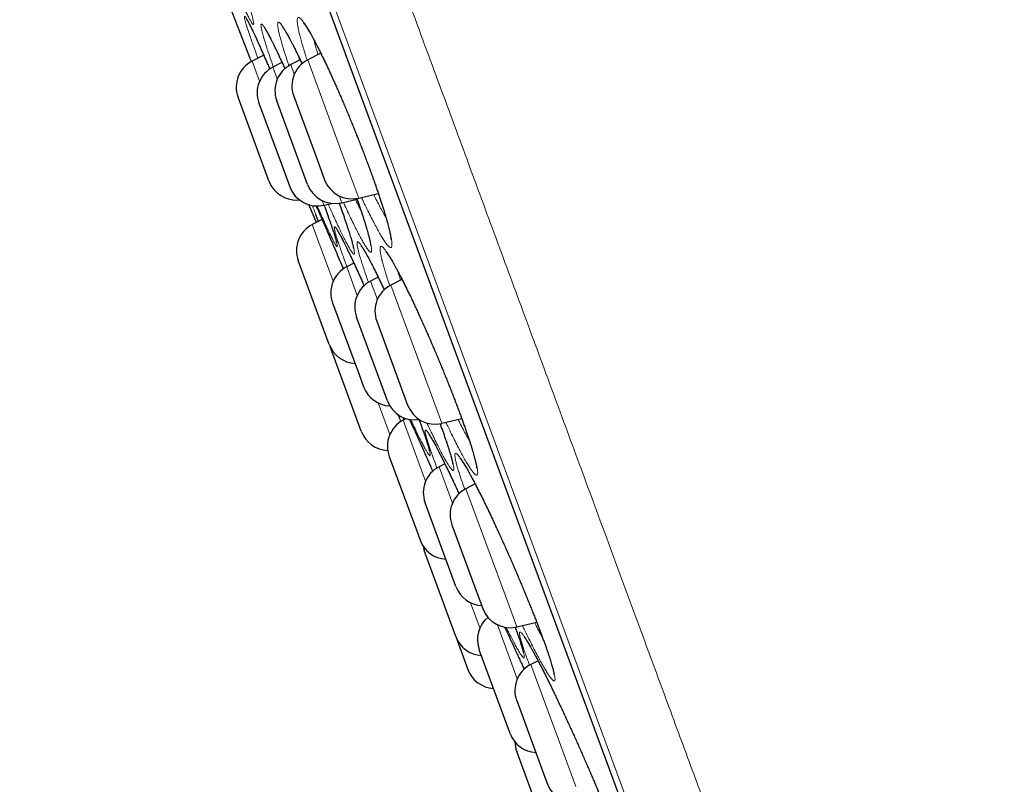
# Model space of a CAD drawing. Header units: millimetres. Extents: x 8 to 949, y 12 to 889.
# Tile 18 of 256: x 128 to 145, y 829 to 842. Entities that reach past the tile are written whole.
import ezdxf

# ---------------------------------------------------------------- set-up
doc = ezdxf.new("R2010")
doc.units = ezdxf.units.MM

msp = doc.modelspace()

# ---------------------------------------------------------------- linework, layer by layer
at = {"color": 252, "linetype": 'Continuous', "lineweight": 0}
for p, q in [((142.815, 816.742), (119.37, 880.298)), ((119.587, 879.419), (142.41, 817.551)), ((132.212, 840.736), (132.084, 841.082)), ((132.441, 840.98), (132.516, 840.777)), ((132.806, 840.857), (132.746, 841.022)), ((133.036, 841.101), (133.621, 839.515)), ((133.621, 839.515), (133.908, 838.737)), ((133.618, 838.657), (133.575, 838.774)), ((133.284, 838.695), (133.313, 838.616)), ((133.473, 837.316), (133.115, 838.286)), ((133.703, 837.561), (133.882, 837.074)), ((134.228, 837.003), (134.112, 837.319)), ((134.458, 837.248), (135.112, 835.475)), ((135.112, 835.475), (135.33, 834.884)), ((134.441, 834.692), (134.241, 835.234)), ((134.681, 834.942), (134.663, 834.985)), ((134.671, 834.937), (135.054, 833.896)), ((135.513, 833.52), (135.284, 834.141)), ((135.742, 833.765), (136.459, 831.823)), ((135.822, 831.814), (135.981, 831.383)), ((136.459, 831.823), (136.615, 831.401)), ((136.622, 830.513), (136.281, 831.438)), ((136.852, 830.758), (137.622, 828.67))]:
    msp.add_line(p, q, dxfattribs=at)
at = {"color": 7, "linetype": 'Continuous', "lineweight": 30}
for p, q in [((119.593, 879.398), (142.401, 817.571)), ((132.283, 841.184), (132.084, 841.082)), ((133.26, 841.217), (133.036, 841.101)), ((132.596, 841.06), (132.441, 840.98)), ((132.907, 841.105), (132.746, 841.022)), ((132.372, 839.031), (131.844, 840.464)), ((132.796, 840.484), (133.15, 839.522)), ((132.201, 840.363), (132.597, 839.288)), ((133.034, 838.971), (132.505, 840.404)), ((133.15, 839.522), (133.324, 839.051)), ((132.597, 839.288), (132.729, 838.93)), ((133.908, 838.737), (134.244, 838.816)), ((133.055, 838.624), (133.18, 838.319)), ((133.313, 838.616), (133.445, 838.647)), ((133.618, 838.657), (133.88, 838.719)), ((133.283, 838.372), (133.115, 838.286)), ((133.404, 836.235), (132.875, 837.668)), ((133.826, 837.624), (133.703, 837.561)), ((134.242, 837.386), (134.112, 837.319)), ((134.649, 837.347), (134.458, 837.248)), ((133.462, 836.943), (133.914, 835.72)), ((134.4, 835.268), (133.871, 836.701)), ((134.217, 836.63), (134.614, 835.555)), ((133.415, 836.208), (133.424, 836.181)), ((133.953, 834.748), (133.424, 836.181)), ((133.914, 835.72), (133.991, 835.51)), ((134.614, 835.555), (134.746, 835.197)), ((134.722, 834.963), (134.671, 834.937)), ((135.33, 834.884), (135.671, 834.964)), ((134.43, 834.319), (134.924, 832.982)), ((135.382, 834.192), (135.284, 834.141)), ((135.901, 833.846), (135.742, 833.765)), ((135.572, 832.091), (135.044, 833.524)), ((135.502, 833.147), (135.936, 831.97)), ((134.924, 832.982), (134.959, 832.886)), ((135.039, 832.669), (135.559, 831.261)), ((135.936, 831.97), (136.031, 831.714)), ((136.615, 831.401), (136.954, 831.481)), ((135.559, 831.261), (135.568, 831.236)), ((135.568, 831.236), (135.775, 830.674)), ((136.499, 829.577), (135.971, 831.01)), ((136.976, 830.822), (136.852, 830.758)), ((136.611, 830.14), (137.078, 828.875)), ((137.141, 827.838), (136.612, 829.271)), ((137.078, 828.875), (137.14, 828.708))]:
    msp.add_line(p, q, dxfattribs=at)
at = {"color": 7, "linetype": 'Continuous', "lineweight": 30, "flags": 128}
msp.add_lwpolyline([(131.518, 842.476), (131.747, 841.894), (132.07, 841.075)], dxfattribs=at)
at = {"color": 7, "linetype": 'Continuous', "lineweight": 30}
for centre, start, end in [((132.313, 840.637), 117.2488, 200.2488), ((132.67, 840.536), 117.2488, 200.2488), ((132.975, 840.577), 117.2488, 200.2488), ((133.265, 840.657), 117.2488, 200.2488), ((132.841, 839.204), 200.2488, 275.9422), ((133.199, 839.103), 200.2488, 283.2488), ((133.503, 839.144), 200.2488, 283.2488), ((133.793, 839.224), 200.2488, 283.2488), ((133.344, 837.841), 117.2488, 200.2488), ((133.931, 837.116), 117.2488, 200.2488), ((134.341, 836.874), 117.2488, 200.2488), ((134.686, 836.803), 117.2488, 200.2488), ((133.873, 836.408), 200.2488, 266.6706), ((134.46, 835.683), 200.2488, 267.7655), ((134.869, 835.441), 200.2488, 279.0899), ((135.215, 835.37), 200.2488, 283.2488), ((134.899, 834.492), 117.2488, 200.2488), ((134.422, 834.921), 200.2488, 268.0479), ((135.513, 833.697), 117.2488, 200.2488), ((135.971, 833.32), 117.2488, 200.2488), ((135.428, 833.059), 200.2488, 266.6706), ((135.508, 832.842), 186.8954, 200.2488), ((136.041, 832.264), 200.2488, 266.6706), ((136.5, 831.887), 200.2488, 283.2488), ((136.44, 831.183), 130.3946, 200.2488), ((136.037, 831.41), 200.2488, 266.6706), ((136.244, 830.847), 200.2488, 266.6706), ((137.08, 830.313), 117.2488, 200.2488), ((136.968, 829.75), 200.2488, 266.6706), ((137.081, 829.444), 181.1991, 200.2488), ((137.609, 828.881), 200.2488, 283.2488)]:
    msp.add_arc(centre, 0.5, start, end, dxfattribs=at)
at = {"color": 252, "linetype": 'Continuous', "lineweight": 0}
for points, knots in [([(167.049, 826.114), (167.047, 826.119), (167.043, 826.131), (167.008, 826.226), (166.952, 826.376), (166.874, 826.588), (166.775, 826.858), (166.654, 827.185), (166.514, 827.566), (166.353, 828.003), (166.17, 828.498), (165.966, 829.051), (165.74, 829.662), (165.495, 830.328), (165.23, 831.046), (164.948, 831.81), (164.65, 832.619), (164.336, 833.469), (164.006, 834.365), (163.657, 835.309), (163.291, 836.301), (162.908, 837.34), (162.51, 838.418), (162.099, 839.532), (161.678, 840.675), (161.247, 841.843), (160.808, 843.033), (160.359, 844.25), (159.898, 845.5), (159.426, 846.78), (158.943, 848.088), (158.454, 849.414), (157.959, 850.756), (157.462, 852.103), (156.964, 853.453), (156.467, 854.801), (155.967, 856.155), (155.464, 857.52), (154.957, 858.892), (154.449, 860.271), (153.943, 861.644), (153.439, 863.008), (152.942, 864.355), (152.454, 865.68), (151.973, 866.982), (151.499, 868.266), (151.03, 869.538), (150.567, 870.795), (150.11, 872.033), (149.663, 873.244), (149.228, 874.424), (148.807, 875.564), (148.402, 876.664), (148.012, 877.721), (147.636, 878.74), (147.272, 879.726), (146.922, 880.675), (146.586, 881.585), (146.268, 882.449), (145.967, 883.264), (145.686, 884.025), (145.425, 884.732), (145.185, 885.383), (144.964, 885.982), (144.761, 886.531), (144.578, 887.029), (144.414, 887.472), (144.272, 887.858), (144.152, 888.184), (144.054, 888.45), (143.978, 888.656), (143.924, 888.801), (143.891, 888.892), (143.886, 888.904), (143.884, 888.909)], [0, 0, 0, 0, 0.014, 0.028, 0.042, 0.056, 0.07, 0.08375, 0.0975, 0.11125, 0.125, 0.139, 0.153, 0.167, 0.181, 0.195, 0.20875, 0.2225, 0.23625, 0.25, 0.264, 0.278, 0.292, 0.306, 0.32, 0.33375, 0.3475, 0.36125, 0.375, 0.389, 0.403, 0.417, 0.431, 0.445, 0.45875, 0.4725, 0.48625, 0.5, 0.514, 0.528, 0.542, 0.556, 0.57, 0.58375, 0.5975, 0.61125, 0.625, 0.639, 0.653, 0.667, 0.681, 0.695, 0.70875, 0.7225, 0.73625, 0.75, 0.764, 0.778, 0.792, 0.806, 0.82, 0.83375, 0.8475, 0.86125, 0.875, 0.889, 0.903, 0.917, 0.931, 0.945, 0.95875, 0.9725, 0.98625, 1, 1, 1, 1]), ([(120.149, 881.719), (120.151, 881.713), (120.156, 881.701), (120.192, 881.602), (120.25, 881.445), (120.332, 881.224), (120.436, 880.942), (120.562, 880.601), (120.708, 880.203), (120.877, 879.747), (121.067, 879.231), (121.28, 878.653), (121.516, 878.015), (121.772, 877.32), (122.049, 876.571), (122.343, 875.772), (122.654, 874.928), (122.982, 874.041), (123.327, 873.106), (123.69, 872.121), (124.072, 871.085), (124.472, 870.001), (124.887, 868.875), (125.317, 867.711), (125.757, 866.518), (126.206, 865.299), (126.665, 864.057), (127.133, 862.786), (127.615, 861.482), (128.107, 860.146), (128.611, 858.78), (129.122, 857.396), (129.639, 855.995), (130.158, 854.589), (130.677, 853.18), (131.197, 851.772), (131.718, 850.359), (132.243, 848.935), (132.772, 847.502), (133.303, 846.063), (133.831, 844.63), (134.357, 843.205), (134.875, 841.799), (135.386, 840.416), (135.887, 839.057), (136.382, 837.716), (136.872, 836.388), (137.356, 835.076), (137.832, 833.784), (138.299, 832.52), (138.753, 831.288), (139.192, 830.098), (139.616, 828.95), (140.023, 827.847), (140.415, 826.782), (140.795, 825.753), (141.16, 824.762), (141.511, 823.812), (141.843, 822.911), (142.157, 822.06), (142.45, 821.265), (142.722, 820.528), (142.973, 819.848), (143.204, 819.223), (143.416, 818.649), (143.607, 818.13), (143.778, 817.667), (143.926, 817.265), (144.052, 816.924), (144.154, 816.646), (144.233, 816.432), (144.29, 816.278), (144.322, 816.192), (144.335, 816.157), (144.331, 816.167), (144.331, 816.167)], [0, 0, 0, 0, 0.014, 0.028, 0.042, 0.056, 0.07, 0.08375, 0.0975, 0.11125, 0.125, 0.139, 0.153, 0.167, 0.181, 0.195, 0.20875, 0.2225, 0.23625, 0.25, 0.264, 0.278, 0.292, 0.306, 0.32, 0.33375, 0.3475, 0.36125, 0.375, 0.389, 0.403, 0.417, 0.431, 0.445, 0.45875, 0.4725, 0.48625, 0.5, 0.514, 0.528, 0.542, 0.556, 0.57, 0.58375, 0.5975, 0.61125, 0.625, 0.639, 0.653, 0.667, 0.681, 0.695, 0.70875, 0.7225, 0.73625, 0.75, 0.764, 0.778, 0.792, 0.806, 0.82, 0.83375, 0.8475, 0.86125, 0.875, 0.889, 0.903, 0.917, 0.931, 0.945, 0.95875, 0.9725, 0.98625, 1, 1, 1, 1, 1]), ([(131.843, 842.601), (131.852, 842.574), (131.878, 842.501), (131.916, 842.391), (131.955, 842.275), (131.988, 842.176), (132.016, 842.089), (132.043, 842.005), (132.066, 841.927), (132.086, 841.857), (132.1, 841.8), (132.109, 841.756), (132.113, 841.726), (132.111, 841.71), (132.104, 841.708), (132.091, 841.72), (132.073, 841.746), (132.05, 841.786), (132.022, 841.839), (131.989, 841.905), (131.951, 841.985), (131.909, 842.076), (131.863, 842.179), (131.813, 842.292), (131.764, 842.406), (131.731, 842.485), (131.716, 842.52)], [0, 0, 0, 0, 0.024662, 0.06841, 0.112002, 0.148684, 0.185411, 0.222093, 0.265732, 0.309527, 0.353323, 0.396964, 0.440591, 0.484373, 0.528156, 0.571783, 0.615494, 0.659362, 0.703229, 0.746941, 0.790656, 0.834527, 0.878399, 0.922114, 0.96587, 1, 1, 1, 1]), ([(131.992, 841.681), (131.987, 841.698), (131.977, 841.731), (131.965, 841.775), (131.956, 841.812), (131.952, 841.838), (131.954, 841.85), (131.961, 841.849), (131.974, 841.833), (131.992, 841.803), (132.016, 841.76), (132.045, 841.704), (132.079, 841.634), (132.118, 841.552), (132.161, 841.458), (132.209, 841.353), (132.26, 841.237), (132.315, 841.111), (132.357, 841.013), (132.382, 840.956), (132.386, 840.946)], [0, 0, 0, 0, 0.046575, 0.09315, 0.152536, 0.212134, 0.271728, 0.331109, 0.390539, 0.450179, 0.509816, 0.56924, 0.628853, 0.688679, 0.748503, 0.808114, 0.867673, 0.927446, 0.987217, 1, 1, 1, 1]), ([(132.894, 841.549), (132.893, 841.554), (132.885, 841.586), (132.873, 841.642), (132.862, 841.707), (132.856, 841.758), (132.857, 841.797), (132.863, 841.821), (132.874, 841.831), (132.892, 841.828), (132.915, 841.81), (132.943, 841.779), (132.976, 841.733), (133.015, 841.675), (133.058, 841.604), (133.105, 841.52), (133.157, 841.424), (133.212, 841.317), (133.27, 841.2), (133.331, 841.073), (133.394, 840.938), (133.46, 840.795), (133.527, 840.646), (133.594, 840.491), (133.663, 840.331), (133.732, 840.167), (133.8, 840.002), (133.866, 839.836), (133.932, 839.67), (133.996, 839.506), (134.057, 839.344), (134.115, 839.186), (134.171, 839.032), (134.223, 838.884), (134.271, 838.744), (134.314, 838.611), (134.353, 838.488), (134.387, 838.373), (134.414, 838.276), (134.436, 838.194), (134.452, 838.125), (134.465, 838.06), (134.475, 838.002), (134.479, 837.953), (134.477, 837.918), (134.47, 837.897), (134.457, 837.89), (134.438, 837.897), (134.414, 837.917), (134.384, 837.952), (134.35, 838), (134.31, 838.062), (134.266, 838.137), (134.218, 838.224), (134.165, 838.322), (134.109, 838.432), (134.05, 838.552), (133.999, 838.657), (133.967, 838.726), (133.957, 838.749)], [0, 0, 0, 0, 0.002836, 0.020941, 0.039112, 0.057283, 0.075389, 0.093504, 0.111683, 0.129863, 0.147978, 0.166087, 0.18426, 0.202434, 0.220544, 0.238699, 0.256919, 0.27514, 0.293295, 0.31139, 0.329548, 0.347707, 0.3658, 0.383927, 0.402119, 0.42031, 0.438437, 0.456496, 0.474619, 0.492741, 0.5108, 0.528877, 0.54702, 0.565162, 0.583239, 0.601291, 0.619406, 0.637522, 0.655574, 0.670456, 0.685357, 0.700239, 0.718426, 0.736677, 0.754927, 0.773111, 0.79122, 0.809393, 0.827565, 0.845672, 0.86384, 0.882074, 0.900306, 0.918474, 0.936602, 0.954795, 0.972987, 0.991115, 1, 1, 1, 1]), ([(132.184, 841.133), (132.182, 841.137), (132.165, 841.184), (132.135, 841.267), (132.094, 841.381), (132.06, 841.476), (132.033, 841.557), (132.01, 841.624), (131.998, 841.662), (131.992, 841.681)], [0, 0, 0, 0, 0.01366, 0.195197, 0.376737, 0.557633, 0.70503, 0.852602, 1, 1, 1, 1]), ([(132.277, 841.504), (132.272, 841.523), (132.261, 841.562), (132.249, 841.613), (132.24, 841.657), (132.236, 841.691), (132.237, 841.712), (132.244, 841.719), (132.257, 841.711), (132.276, 841.69), (132.299, 841.655), (132.328, 841.606), (132.363, 841.544), (132.401, 841.469), (132.445, 841.382), (132.493, 841.284), (132.544, 841.174), (132.595, 841.063), (132.63, 840.986), (132.645, 840.951)], [0, 0, 0, 0, 0.048496, 0.096992, 0.157829, 0.218883, 0.279933, 0.340766, 0.40166, 0.46277, 0.523877, 0.584766, 0.645857, 0.707166, 0.768474, 0.829563, 0.890601, 0.951858, 1, 1, 1, 1]), ([(132.562, 841.495), (132.561, 841.498), (132.554, 841.529), (132.541, 841.581), (132.529, 841.642), (132.522, 841.689), (132.521, 841.724), (132.526, 841.744), (132.536, 841.75), (132.552, 841.743), (132.573, 841.721), (132.6, 841.686), (132.632, 841.636), (132.669, 841.574), (132.711, 841.5), (132.757, 841.412), (132.807, 841.313), (132.861, 841.203), (132.906, 841.11), (132.933, 841.051), (132.941, 841.035)], [0, 0, 0, 0, 0.007466, 0.067976, 0.128702, 0.18943, 0.249941, 0.310463, 0.371201, 0.431941, 0.492464, 0.552946, 0.613644, 0.674345, 0.734831, 0.795469, 0.856325, 0.917181, 0.97782, 1, 1, 1, 1]), ([(132.448, 840.984), (132.439, 841.01), (132.414, 841.08), (132.379, 841.182), (132.345, 841.284), (132.318, 841.369), (132.295, 841.442), (132.283, 841.484), (132.277, 841.504)], [0, 0, 0, 0, 0.1216263, 0.3209252, 0.5195177, 0.6796166, 0.8399003, 1, 1, 1, 1]), ([(132.715, 841.003), (132.704, 841.034), (132.68, 841.107), (132.646, 841.211), (132.613, 841.317), (132.585, 841.413), (132.57, 841.468), (132.562, 841.495)], [0, 0, 0, 0, 0.155379, 0.366185, 0.577695, 0.789201, 1, 1, 1, 1]), ([(133.026, 841.094), (133.021, 841.109), (133.003, 841.166), (132.975, 841.257), (132.943, 841.365), (132.915, 841.464), (132.901, 841.521), (132.894, 841.549)], [0, 0, 0, 0, 0.08303, 0.3119, 0.541521, 0.771137, 1, 1, 1, 1]), ([(133.143, 841.444), (133.148, 841.423), (133.159, 841.376), (133.183, 841.291), (133.2, 841.228), (133.211, 841.192), (133.211, 841.192)], [0, 0, 0, 0, 0.287068, 0.642091, 0.997122, 1, 1, 1, 1]), ([(132.876, 841.17), (132.878, 841.162), (132.885, 841.14), (132.893, 841.115), (132.898, 841.1)], [0, 0, 0, 0, 0.400422, 1, 1, 1, 1]), ([(134.166, 838.798), (134.174, 838.781), (134.201, 838.726), (134.245, 838.639), (134.297, 838.541), (134.342, 838.459), (134.367, 838.415), (134.378, 838.397)], [0, 0, 0, 0, 0.102433, 0.343361, 0.584292, 0.824367, 1, 1, 1, 1]), ([(133.174, 838.457), (133.16, 838.492), (133.139, 838.548), (133.121, 838.595), (133.114, 838.612)], [0, 0, 0, 0, 0.641397, 1, 1, 1, 1]), ([(133.181, 838.604), (133.196, 838.57), (133.226, 838.502), (133.277, 838.385), (133.332, 838.259), (133.379, 838.152), (133.408, 838.084), (133.416, 838.064)], [0, 0, 0, 0, 0.221009, 0.449362, 0.677709, 0.905244, 1, 1, 1, 1]), ([(133.315, 838.617), (133.327, 838.585), (133.354, 838.512), (133.39, 838.413), (133.423, 838.318), (133.451, 838.237), (133.477, 838.16), (133.5, 838.088), (133.519, 838.025), (133.533, 837.975), (133.541, 837.939), (133.544, 837.916), (133.541, 837.908), (133.532, 837.913), (133.518, 837.932), (133.498, 837.965), (133.473, 838.012), (133.442, 838.072), (133.407, 838.144), (133.367, 838.229), (133.323, 838.326), (133.274, 838.435), (133.233, 838.527), (133.207, 838.587), (133.2, 838.604)], [0, 0, 0, 0, 0.036031, 0.08429, 0.1249, 0.165561, 0.206171, 0.254455, 0.302911, 0.35137, 0.399655, 0.447926, 0.496368, 0.54481, 0.593081, 0.641446, 0.689984, 0.738522, 0.786887, 0.835267, 0.883819, 0.932371, 0.980751, 1, 1, 1, 1]), ([(133.575, 838.65), (133.581, 838.632), (133.605, 838.568), (133.641, 838.465), (133.681, 838.35), (133.714, 838.25), (133.743, 838.163), (133.769, 838.08), (133.792, 838.001), (133.812, 837.931), (133.826, 837.873), (133.834, 837.828), (133.837, 837.798), (133.833, 837.781), (133.825, 837.778), (133.811, 837.789), (133.791, 837.814), (133.766, 837.852), (133.735, 837.904), (133.7, 837.969), (133.66, 838.047), (133.615, 838.137), (133.567, 838.239), (133.514, 838.351), (133.458, 838.473), (133.416, 838.568), (133.391, 838.624), (133.387, 838.634)], [0, 0, 0, 0, 0.016901, 0.060167, 0.10328, 0.139545, 0.175856, 0.212122, 0.255276, 0.298585, 0.341895, 0.385051, 0.428194, 0.471491, 0.514789, 0.557934, 0.601186, 0.644593, 0.688001, 0.731253, 0.774494, 0.81789, 0.861285, 0.904526, 0.94783, 0.99129, 1, 1, 1, 1]), ([(133.877, 838.731), (133.889, 838.696), (133.917, 838.615), (133.957, 838.497), (133.997, 838.375), (134.032, 838.264), (134.06, 838.17), (134.083, 838.091), (134.1, 838.025), (134.114, 837.964), (134.124, 837.909), (134.13, 837.864), (134.13, 837.833), (134.123, 837.816), (134.112, 837.813), (134.094, 837.824), (134.071, 837.849), (134.043, 837.887), (134.01, 837.94), (133.972, 838.005), (133.929, 838.083), (133.882, 838.173), (133.831, 838.275), (133.776, 838.387), (133.718, 838.51), (133.675, 838.603), (133.651, 838.657), (133.647, 838.664)], [0, 0, 0, 0, 0.031881, 0.074448, 0.117168, 0.159887, 0.202455, 0.237555, 0.272698, 0.307797, 0.350652, 0.39366, 0.436664, 0.479513, 0.522182, 0.565001, 0.607819, 0.650484, 0.693284, 0.736237, 0.77919, 0.821989, 0.864692, 0.907546, 0.950401, 0.993103, 1, 1, 1, 1]), ([(133.855, 838.713), (133.856, 838.71), (133.877, 838.668), (133.907, 838.604), (133.935, 838.549), (133.946, 838.527)], [0, 0, 0, 0, 0.045409, 0.621805, 1, 1, 1, 1]), ([(133.708, 837.563), (133.698, 837.591), (133.672, 837.66), (133.635, 837.76), (133.598, 837.864), (133.567, 837.956), (133.54, 838.037), (133.519, 838.106), (133.503, 838.161), (133.494, 838.204), (133.49, 838.232), (133.492, 838.247), (133.499, 838.248), (133.513, 838.235), (133.532, 838.208), (133.557, 838.168), (133.587, 838.114), (133.622, 838.047), (133.663, 837.968), (133.707, 837.877), (133.756, 837.774), (133.81, 837.661), (133.866, 837.538), (133.926, 837.406), (133.971, 837.306), (133.996, 837.248), (134, 837.24)], [0, 0, 0, 0, 0.02868, 0.072317, 0.115967, 0.159771, 0.203573, 0.24722, 0.29099, 0.334916, 0.378842, 0.422611, 0.466339, 0.510224, 0.554107, 0.597835, 0.64159, 0.685502, 0.729413, 0.773167, 0.816924, 0.860838, 0.90475, 0.948506, 0.992327, 1, 1, 1, 1]), ([(133.918, 837.777), (133.918, 837.78), (133.91, 837.807), (133.898, 837.854), (133.886, 837.909), (133.88, 837.95), (133.88, 837.978), (133.885, 837.992), (133.897, 837.991), (133.914, 837.977), (133.937, 837.95), (133.966, 837.908), (134, 837.853), (134.038, 837.786), (134.082, 837.706), (134.13, 837.614), (134.182, 837.51), (134.238, 837.396), (134.293, 837.282), (134.33, 837.203), (134.346, 837.168)], [0, 0, 0, 0, 0.0060601, 0.0651714, 0.1244942, 0.1838182, 0.2429313, 0.3020476, 0.3613756, 0.4207045, 0.4798222, 0.5389037, 0.5981956, 0.6574898, 0.7165745, 0.7758251, 0.8352887, 0.8947528, 0.9540042, 1, 1, 1, 1]), ([(134.309, 837.667), (134.308, 837.67), (134.301, 837.7), (134.289, 837.752), (134.278, 837.811), (134.273, 837.857), (134.274, 837.89), (134.281, 837.909), (134.293, 837.914), (134.312, 837.905), (134.336, 837.882), (134.366, 837.846), (134.401, 837.795), (134.44, 837.732), (134.485, 837.657), (134.534, 837.569), (134.588, 837.469), (134.645, 837.359), (134.705, 837.239), (134.768, 837.109), (134.834, 836.972), (134.901, 836.827), (134.97, 836.676), (135.04, 836.52), (135.111, 836.359), (135.182, 836.196), (135.252, 836.031), (135.321, 835.866), (135.388, 835.701), (135.453, 835.539), (135.516, 835.379), (135.576, 835.223), (135.633, 835.072), (135.686, 834.928), (135.735, 834.791), (135.779, 834.663), (135.819, 834.543), (135.853, 834.434), (135.881, 834.341), (135.902, 834.263), (135.919, 834.199), (135.932, 834.139), (135.941, 834.085), (135.945, 834.042), (135.942, 834.012), (135.934, 833.996), (135.92, 833.995), (135.9, 834.007), (135.875, 834.033), (135.844, 834.073), (135.808, 834.126), (135.766, 834.193), (135.72, 834.271), (135.67, 834.362), (135.616, 834.464), (135.558, 834.577), (135.497, 834.7), (135.444, 834.808), (135.411, 834.878), (135.401, 834.9)], [0, 0, 0, 0, 0.002512, 0.020618, 0.038789, 0.056961, 0.075068, 0.093181, 0.11136, 0.129538, 0.147652, 0.165762, 0.183936, 0.202111, 0.220222, 0.238385, 0.256612, 0.274841, 0.293003, 0.311112, 0.329285, 0.347458, 0.365566, 0.383712, 0.401923, 0.420134, 0.43828, 0.456358, 0.474501, 0.492643, 0.510721, 0.528814, 0.546972, 0.56513, 0.583223, 0.601283, 0.619407, 0.637532, 0.655592, 0.670476, 0.685379, 0.700263, 0.718449, 0.736701, 0.754951, 0.773135, 0.791243, 0.809415, 0.827587, 0.845694, 0.863865, 0.882102, 0.900338, 0.918509, 0.936646, 0.954848, 0.97305, 0.991187, 1, 1, 1, 1]), ([(134.076, 837.298), (134.064, 837.331), (134.038, 837.405), (134.002, 837.509), (133.969, 837.61), (133.94, 837.701), (133.926, 837.752), (133.918, 837.777)], [0, 0, 0, 0, 0.170659, 0.377647, 0.585335, 0.793018, 1, 1, 1, 1]), ([(134.441, 837.237), (134.437, 837.249), (134.419, 837.302), (134.391, 837.388), (134.358, 837.492), (134.331, 837.586), (134.316, 837.64), (134.309, 837.667)], [0, 0, 0, 0, 0.069797, 0.301966, 0.534905, 0.767838, 1, 1, 1, 1]), ([(134.582, 837.477), (134.587, 837.457), (134.6, 837.413), (134.616, 837.362), (134.624, 837.334)], [0, 0, 0, 0, 0.450873, 1, 1, 1, 1]), ([(134.778, 834.951), (134.781, 834.946), (134.801, 834.901), (134.844, 834.808), (134.905, 834.673), (134.969, 834.529), (135.036, 834.38), (135.104, 834.224), (135.15, 834.118), (135.174, 834.064), (135.174, 834.064)], [0, 0, 0, 0, 0.023925, 0.186446, 0.34839, 0.510616, 0.673424, 0.83623, 0.998452, 1, 1, 1, 1]), ([(134.941, 834.947), (134.947, 834.932), (134.968, 834.876), (134.999, 834.789), (135.035, 834.688), (135.065, 834.599), (135.09, 834.521), (135.11, 834.456), (135.124, 834.403), (135.132, 834.365), (135.135, 834.34), (135.131, 834.328), (135.122, 834.331), (135.107, 834.347), (135.087, 834.378), (135.06, 834.421), (135.029, 834.478), (134.992, 834.549), (134.951, 834.631), (134.905, 834.725), (134.855, 834.831), (134.819, 834.906), (134.8, 834.948), (134.8, 834.948)], [0, 0, 0, 0, 0.019156, 0.070756, 0.122172, 0.173653, 0.225317, 0.276982, 0.328464, 0.37995, 0.43162, 0.483291, 0.534778, 0.586346, 0.638098, 0.689851, 0.741419, 0.79295, 0.844665, 0.896381, 0.947915, 0.999637, 1, 1, 1, 1]), ([(135.3, 834.878), (135.307, 834.861), (135.33, 834.798), (135.364, 834.7), (135.405, 834.584), (135.44, 834.479), (135.468, 834.389), (135.49, 834.316), (135.507, 834.255), (135.521, 834.199), (135.531, 834.15), (135.536, 834.112), (135.535, 834.087), (135.528, 834.077), (135.514, 834.08), (135.496, 834.098), (135.471, 834.129), (135.442, 834.173), (135.407, 834.231), (135.367, 834.302), (135.322, 834.385), (135.273, 834.48), (135.22, 834.586), (135.163, 834.703), (135.114, 834.805), (135.083, 834.872), (135.073, 834.893)], [0, 0, 0, 0, 0.017094, 0.061682, 0.106429, 0.151176, 0.195764, 0.23252, 0.26932, 0.306076, 0.350942, 0.395969, 0.440993, 0.485853, 0.530523, 0.575351, 0.620177, 0.664844, 0.709658, 0.754634, 0.799609, 0.844423, 0.889146, 0.934029, 0.978912, 1, 1, 1, 1]), ([(135.61, 834.95), (135.619, 834.931), (135.648, 834.873), (135.694, 834.783), (135.748, 834.682), (135.785, 834.614), (135.803, 834.583), (135.805, 834.579)], [0, 0, 0, 0, 0.127098, 0.403815, 0.680536, 0.956274, 1, 1, 1, 1]), ([(135.248, 834.12), (135.246, 834.126), (135.228, 834.173), (135.198, 834.253), (135.16, 834.36), (135.126, 834.455), (135.099, 834.538), (135.077, 834.61), (135.06, 834.668), (135.05, 834.713), (135.045, 834.746), (135.047, 834.764), (135.055, 834.769), (135.068, 834.759), (135.088, 834.737), (135.113, 834.7), (135.143, 834.65), (135.179, 834.587), (135.22, 834.512), (135.266, 834.424), (135.317, 834.325), (135.371, 834.215), (135.429, 834.096), (135.491, 833.967), (135.555, 833.83), (135.6, 833.733), (135.624, 833.682), (135.624, 833.68)], [0, 0, 0, 0, 0.005241, 0.048341, 0.091595, 0.13485, 0.17795, 0.220968, 0.26414, 0.307313, 0.350333, 0.393469, 0.436759, 0.480049, 0.523184, 0.566232, 0.609433, 0.652632, 0.695678, 0.738897, 0.782272, 0.825646, 0.868866, 0.912009, 0.955305, 0.998601, 1, 1, 1, 1]), ([(135.589, 834.161), (135.588, 834.164), (135.581, 834.191), (135.569, 834.238), (135.559, 834.291), (135.554, 834.332), (135.555, 834.359), (135.563, 834.371), (135.576, 834.37), (135.596, 834.356), (135.621, 834.327), (135.652, 834.285), (135.688, 834.23), (135.73, 834.162), (135.776, 834.082), (135.827, 833.989), (135.882, 833.886), (135.941, 833.771), (136.003, 833.648), (136.068, 833.516), (136.135, 833.376), (136.204, 833.229), (136.275, 833.077), (136.347, 832.92), (136.42, 832.758), (136.492, 832.595), (136.564, 832.43), (136.634, 832.266), (136.703, 832.103), (136.77, 831.942), (136.834, 831.785), (136.896, 831.632), (136.954, 831.485), (137.008, 831.344), (137.058, 831.211), (137.103, 831.087), (137.143, 830.972), (137.178, 830.868), (137.206, 830.78), (137.227, 830.707), (137.243, 830.647), (137.257, 830.592), (137.265, 830.544), (137.269, 830.507), (137.266, 830.483), (137.257, 830.473), (137.242, 830.478), (137.221, 830.496), (137.194, 830.527), (137.162, 830.572), (137.125, 830.631), (137.082, 830.702), (137.034, 830.786), (136.983, 830.881), (136.927, 830.987), (136.867, 831.103), (136.804, 831.229), (136.751, 831.336), (136.719, 831.403), (136.71, 831.423)], [0, 0, 0, 0, 0.002127, 0.02026, 0.038457, 0.056655, 0.074789, 0.092926, 0.111127, 0.129329, 0.147467, 0.1656, 0.183797, 0.201996, 0.22013, 0.238321, 0.256578, 0.274834, 0.293026, 0.31117, 0.329378, 0.347586, 0.36573, 0.383917, 0.40217, 0.420423, 0.438611, 0.456733, 0.474919, 0.493106, 0.511227, 0.529362, 0.547561, 0.565761, 0.583895, 0.601991, 0.620151, 0.638311, 0.656406, 0.671317, 0.686246, 0.701156, 0.719366, 0.737642, 0.755916, 0.774125, 0.792256, 0.810451, 0.828646, 0.846776, 0.864973, 0.883235, 0.901497, 0.919694, 0.937861, 0.956093, 0.974324, 0.992491, 1, 1, 1, 1]), ([(135.723, 833.752), (135.719, 833.763), (135.7, 833.815), (135.672, 833.896), (135.639, 833.996), (135.611, 834.086), (135.596, 834.136), (135.589, 834.161)], [0, 0, 0, 0, 0.067237, 0.300041, 0.533625, 0.767204, 1, 1, 1, 1]), ([(136.405, 831.398), (136.412, 831.383), (136.44, 831.324), (136.492, 831.213), (136.56, 831.067), (136.63, 830.914), (136.689, 830.784), (136.726, 830.704), (136.738, 830.677)], [0, 0, 0, 0, 0.071007, 0.277659, 0.484307, 0.690221, 0.896589, 1, 1, 1, 1]), ([(136.585, 831.395), (136.59, 831.384), (136.608, 831.334), (136.635, 831.257), (136.668, 831.164), (136.694, 831.083), (136.715, 831.015), (136.73, 830.959), (136.739, 830.917), (136.742, 830.888), (136.739, 830.873), (136.73, 830.872), (136.715, 830.884), (136.694, 830.911), (136.667, 830.95), (136.635, 831.004), (136.598, 831.07), (136.556, 831.148), (136.509, 831.239), (136.467, 831.321), (136.44, 831.377), (136.431, 831.394)], [0, 0, 0, 0, 0.016391, 0.072549, 0.128907, 0.185263, 0.241419, 0.297711, 0.354206, 0.4107, 0.466992, 0.523138, 0.579483, 0.635828, 0.691974, 0.748252, 0.804731, 0.86121, 0.917487, 0.973763, 1, 1, 1, 1]), ([(136.92, 831.472), (136.928, 831.455), (136.957, 831.398), (137.004, 831.307), (137.04, 831.239), (137.059, 831.205)], [0, 0, 0, 0, 0.173534, 0.588644, 1, 1, 1, 1]), ([(136.832, 830.745), (136.823, 830.768), (136.8, 830.829), (136.768, 830.918), (136.735, 831.012), (136.708, 831.094), (136.687, 831.163), (136.672, 831.22), (136.663, 831.264), (136.66, 831.295), (136.664, 831.312), (136.673, 831.315), (136.689, 831.304), (136.711, 831.28), (136.738, 831.243), (136.771, 831.192), (136.81, 831.128), (136.854, 831.052), (136.902, 830.964), (136.956, 830.864), (137.013, 830.753), (137.074, 830.633), (137.139, 830.504), (137.206, 830.367), (137.275, 830.223), (137.347, 830.073), (137.42, 829.918), (137.493, 829.758), (137.567, 829.596), (137.641, 829.433), (137.714, 829.269), (137.786, 829.106), (137.856, 828.944), (137.919, 828.796), (137.977, 828.66), (138.028, 828.536), (138.081, 828.408), (138.133, 828.277), (138.185, 828.146), (138.233, 828.023), (138.275, 827.91), (138.312, 827.809), (138.343, 827.718), (138.369, 827.638), (138.389, 827.571), (138.402, 827.518), (138.41, 827.477), (138.411, 827.449), (138.406, 827.435), (138.395, 827.436), (138.377, 827.45), (138.354, 827.477), (138.325, 827.518), (138.291, 827.572), (138.251, 827.64), (138.206, 827.719), (138.156, 827.81), (138.101, 827.912), (138.043, 828.025), (137.981, 828.147), (137.916, 828.279), (137.871, 828.371), (137.847, 828.421), (137.846, 828.423)], [0, 0, 0, 0, 0.009767, 0.026702, 0.043638, 0.060513, 0.077353, 0.094254, 0.111156, 0.127997, 0.144886, 0.161835, 0.178784, 0.195673, 0.212532, 0.229451, 0.24637, 0.263228, 0.280161, 0.297154, 0.314147, 0.331079, 0.347986, 0.364954, 0.381921, 0.398827, 0.415766, 0.432766, 0.449766, 0.466705, 0.483627, 0.50061, 0.517593, 0.534515, 0.548437, 0.562375, 0.576296, 0.593239, 0.610244, 0.627247, 0.644189, 0.661052, 0.677976, 0.694899, 0.711762, 0.728665, 0.745628, 0.762592, 0.779495, 0.796356, 0.813278, 0.830199, 0.84706, 0.863967, 0.880935, 0.897902, 0.914809, 0.931721, 0.948693, 0.965666, 0.982577, 0.999502, 1, 1, 1, 1])]:
    msp.add_open_spline(points, degree=3, knots=knots, dxfattribs=at)
at = {"color": 7, "linetype": 'Continuous', "lineweight": 30}
for points, knots in [([(131.997, 841.79), (131.997, 841.79), (131.997, 841.79), (131.999, 841.787), (132.003, 841.78), (132.009, 841.77), (132.017, 841.755), (132.028, 841.735), (132.04, 841.711), (132.055, 841.682), (132.071, 841.649), (132.089, 841.612), (132.108, 841.571), (132.129, 841.526), (132.152, 841.478), (132.175, 841.426), (132.2, 841.371), (132.227, 841.312), (132.254, 841.249), (132.283, 841.184), (132.312, 841.116), (132.343, 841.046), (132.367, 840.989), (132.382, 840.955), (132.386, 840.945)], [0, 0, 0, 0, 0.014669, 0.045057, 0.07985, 0.118208, 0.160484, 0.205875, 0.253609, 0.302997, 0.353481, 0.404632, 0.456116, 0.507679, 0.559236, 0.611101, 0.663478, 0.716217, 0.769175, 0.822213, 0.87516, 0.927884, 0.980316, 1, 1, 1, 1]), ([(132.301, 841.643), (132.301, 841.643), (132.301, 841.643), (132.302, 841.641), (132.306, 841.635), (132.313, 841.626), (132.322, 841.612), (132.333, 841.594), (132.346, 841.571), (132.361, 841.543), (132.378, 841.512), (132.397, 841.476), (132.417, 841.436), (132.439, 841.393), (132.462, 841.345), (132.487, 841.294), (132.513, 841.239), (132.54, 841.181), (132.569, 841.119), (132.598, 841.055), (132.624, 840.999), (132.64, 840.963), (132.645, 840.951)], [0, 0, 0, 0, 0.0109576, 0.0443159, 0.0821985, 0.1244976, 0.1708523, 0.2206445, 0.2731445, 0.3276372, 0.3834964, 0.4402078, 0.4973869, 0.5548205, 0.6127218, 0.6713623, 0.7305336, 0.7900455, 0.8497194, 0.9093624, 0.9687938, 1, 1, 1, 1]), ([(132.607, 841.664), (132.607, 841.664), (132.606, 841.664), (132.609, 841.661), (132.613, 841.656), (132.62, 841.646), (132.63, 841.632), (132.642, 841.614), (132.656, 841.592), (132.672, 841.565), (132.69, 841.533), (132.71, 841.498), (132.731, 841.458), (132.754, 841.414), (132.779, 841.366), (132.805, 841.315), (132.832, 841.26), (132.86, 841.203), (132.889, 841.142), (132.916, 841.085), (132.933, 841.049), (132.94, 841.034)], [0, 0, 0, 0, 0.014777, 0.051748, 0.092824, 0.137904, 0.186612, 0.238442, 0.292007, 0.348163, 0.406289, 0.465886, 0.526527, 0.58785, 0.649549, 0.711364, 0.7731, 0.834852, 0.89718, 0.960025, 1, 1, 1, 1]), ([(132.963, 841.736), (132.963, 841.737), (132.962, 841.737), (132.964, 841.735), (132.968, 841.731), (132.975, 841.722), (132.984, 841.71), (132.996, 841.694), (133.01, 841.673), (133.027, 841.648), (133.045, 841.618), (133.065, 841.584), (133.087, 841.546), (133.111, 841.503), (133.136, 841.457), (133.163, 841.408), (133.19, 841.355), (133.219, 841.298), (133.249, 841.239), (133.28, 841.175), (133.312, 841.109), (133.345, 841.04), (133.379, 840.968), (133.413, 840.894), (133.448, 840.819), (133.483, 840.741), (133.519, 840.661), (133.555, 840.579), (133.591, 840.496), (133.628, 840.411), (133.665, 840.324), (133.701, 840.237), (133.738, 840.149), (133.774, 840.061), (133.81, 839.973), (133.846, 839.884), (133.882, 839.795), (133.917, 839.706), (133.952, 839.617), (133.986, 839.529), (134.019, 839.441), (134.052, 839.355), (134.083, 839.27), (134.114, 839.187), (134.144, 839.105), (134.172, 839.024), (134.2, 838.945), (134.227, 838.868), (134.252, 838.793), (134.277, 838.72), (134.3, 838.65), (134.322, 838.582), (134.342, 838.517), (134.361, 838.455), (134.378, 838.396), (134.394, 838.342), (134.408, 838.29), (134.42, 838.243), (134.431, 838.2), (134.44, 838.161), (134.447, 838.127), (134.453, 838.096), (134.457, 838.071), (134.46, 838.051), (134.461, 838.037), (134.462, 838.028), (134.462, 838.023), (134.462, 838.023), (134.462, 838.023)], [0, 0, 0, 0, 0.001223, 0.010729, 0.021199, 0.032634, 0.044974, 0.058149, 0.07183, 0.086211, 0.101138, 0.116481, 0.132125, 0.147969, 0.163929, 0.179933, 0.195931, 0.211969, 0.228194, 0.244554, 0.261004, 0.277498, 0.293984, 0.310412, 0.32675, 0.343052, 0.35946, 0.375947, 0.392488, 0.409058, 0.425626, 0.442164, 0.458646, 0.475048, 0.491477, 0.507979, 0.524483, 0.540989, 0.557501, 0.57402, 0.590549, 0.60709, 0.623506, 0.639755, 0.656067, 0.672434, 0.688851, 0.705309, 0.721796, 0.738299, 0.7548, 0.77128, 0.787719, 0.8041, 0.820399, 0.836594, 0.852659, 0.868565, 0.884275, 0.899733, 0.915016, 0.930074, 0.94481, 0.959092, 0.971291, 0.982653, 0.993086, 1, 1, 1, 1]), ([(133.18, 838.604), (133.183, 838.598), (133.193, 838.575), (133.213, 838.531), (133.239, 838.472), (133.266, 838.41), (133.295, 838.344), (133.325, 838.276), (133.355, 838.205), (133.386, 838.134), (133.407, 838.085), (133.417, 838.062)], [0, 0, 0, 0, 0.037925, 0.158859, 0.279925, 0.401117, 0.522442, 0.643915, 0.765559, 0.887406, 1, 1, 1, 1]), ([(133.315, 838.617), (133.321, 838.601), (133.335, 838.563), (133.356, 838.506), (133.378, 838.444), (133.399, 838.385), (133.419, 838.33), (133.437, 838.278), (133.453, 838.229), (133.468, 838.185), (133.482, 838.144), (133.493, 838.107), (133.504, 838.074), (133.512, 838.046), (133.519, 838.022), (133.524, 838.004), (133.527, 837.991), (133.528, 837.984), (133.529, 837.98), (133.529, 837.981), (133.529, 837.981)], [0, 0, 0, 0, 0.0434395, 0.1075752, 0.1716523, 0.2356351, 0.299484, 0.36315, 0.4265444, 0.4897689, 0.5527324, 0.6152984, 0.6772722, 0.7383701, 0.7981699, 0.8560376, 0.9047512, 0.9485644, 0.9870791, 1, 1, 1, 1]), ([(133.574, 838.65), (133.582, 838.629), (133.598, 838.584), (133.622, 838.517), (133.646, 838.45), (133.668, 838.385), (133.689, 838.323), (133.709, 838.265), (133.727, 838.21), (133.743, 838.158), (133.758, 838.11), (133.772, 838.066), (133.784, 838.025), (133.794, 837.989), (133.802, 837.957), (133.809, 837.93), (133.814, 837.908), (133.818, 837.891), (133.82, 837.88), (133.82, 837.874), (133.821, 837.872), (133.821, 837.873), (133.821, 837.873)], [0, 0, 0, 0, 0.0499677, 0.1077005, 0.1654002, 0.2230357, 0.2805727, 0.3379735, 0.3951916, 0.4521548, 0.5089329, 0.5654535, 0.6215981, 0.6772047, 0.7320484, 0.7858135, 0.8380554, 0.8881561, 0.9293838, 0.9667344, 0.9998919, 1, 1, 1, 1]), ([(133.876, 838.731), (133.881, 838.716), (133.895, 838.677), (133.916, 838.615), (133.94, 838.545), (133.962, 838.479), (133.983, 838.415), (134.003, 838.354), (134.021, 838.297), (134.037, 838.243), (134.052, 838.192), (134.065, 838.145), (134.077, 838.102), (134.087, 838.063), (134.095, 838.029), (134.102, 838), (134.107, 837.975), (134.11, 837.955), (134.112, 837.942), (134.113, 837.933), (134.114, 837.928), (134.114, 837.928), (134.114, 837.928)], [0, 0, 0, 0, 0.033511, 0.090698, 0.14792, 0.204857, 0.261634, 0.31835, 0.374958, 0.431404, 0.48762, 0.543519, 0.598991, 0.653857, 0.707147, 0.759879, 0.811529, 0.861603, 0.904166, 0.943557, 0.979377, 1, 1, 1, 1]), ([(133.219, 838.339), (133.204, 838.378), (133.189, 838.418), (133.175, 838.454), (133.174, 838.457)], [0, 0, 0, 0, 0.931933, 1, 1, 1, 1]), ([(133.544, 838.182), (133.544, 838.182), (133.544, 838.181), (133.548, 838.177), (133.553, 838.169), (133.56, 838.157), (133.57, 838.141), (133.582, 838.12), (133.596, 838.094), (133.612, 838.064), (133.63, 838.03), (133.649, 837.992), (133.671, 837.949), (133.693, 837.904), (133.717, 837.854), (133.743, 837.801), (133.77, 837.745), (133.798, 837.685), (133.827, 837.622), (133.857, 837.557), (133.888, 837.488), (133.921, 837.417), (133.954, 837.344), (133.98, 837.284), (133.996, 837.249), (134, 837.239)], [0, 0, 0, 0, 0.023891, 0.0538845, 0.0873066, 0.1243607, 0.1646184, 0.2074472, 0.2522194, 0.2983915, 0.3455299, 0.3933013, 0.4414524, 0.4897812, 0.5381203, 0.587062, 0.636129, 0.6853037, 0.7345765, 0.7839446, 0.833411, 0.8829832, 0.9325241, 0.981952, 1, 1, 1, 1]), ([(133.416, 838.064), (133.428, 838.037), (133.46, 837.962), (133.515, 837.833), (133.58, 837.68), (133.624, 837.575), (133.646, 837.524)], [0, 0, 0, 0, 0.164418, 0.446855, 0.729288, 1, 1, 1, 1]), ([(133.956, 837.912), (133.956, 837.913), (133.955, 837.913), (133.957, 837.911), (133.961, 837.906), (133.968, 837.897), (133.977, 837.884), (133.988, 837.866), (134.001, 837.845), (134.017, 837.818), (134.035, 837.788), (134.054, 837.753), (134.076, 837.714), (134.099, 837.671), (134.123, 837.624), (134.149, 837.573), (134.176, 837.519), (134.204, 837.462), (134.234, 837.402), (134.264, 837.339), (134.296, 837.273), (134.323, 837.216), (134.34, 837.18), (134.345, 837.168)], [0, 0, 0, 0, 0.0074631, 0.0398307, 0.076096, 0.1162137, 0.1598579, 0.2064915, 0.2555109, 0.306335, 0.358398, 0.4119457, 0.4665711, 0.521945, 0.5777883, 0.6338619, 0.6899368, 0.745868, 0.8017999, 0.8581687, 0.9149766, 0.9720774, 1, 1, 1, 1]), ([(134.371, 837.823), (134.371, 837.823), (134.372, 837.823), (134.375, 837.819), (134.381, 837.812), (134.39, 837.801), (134.401, 837.785), (134.415, 837.766), (134.43, 837.742), (134.448, 837.713), (134.468, 837.681), (134.49, 837.643), (134.513, 837.602), (134.538, 837.557), (134.565, 837.509), (134.593, 837.456), (134.621, 837.401), (134.652, 837.343), (134.683, 837.281), (134.715, 837.216), (134.748, 837.148), (134.783, 837.077), (134.818, 837.004), (134.853, 836.929), (134.889, 836.852), (134.925, 836.773), (134.962, 836.692), (134.999, 836.61), (135.037, 836.526), (135.075, 836.44), (135.113, 836.353), (135.151, 836.266), (135.188, 836.178), (135.226, 836.09), (135.263, 836.002), (135.3, 835.914), (135.336, 835.825), (135.373, 835.737), (135.408, 835.649), (135.443, 835.561), (135.478, 835.475), (135.511, 835.39), (135.543, 835.306), (135.575, 835.224), (135.605, 835.144), (135.634, 835.065), (135.663, 834.988), (135.69, 834.913), (135.716, 834.839), (135.741, 834.769), (135.765, 834.7), (135.787, 834.635), (135.808, 834.572), (135.827, 834.513), (135.844, 834.457), (135.86, 834.404), (135.874, 834.356), (135.887, 834.311), (135.897, 834.271), (135.906, 834.235), (135.913, 834.204), (135.919, 834.177), (135.923, 834.155), (135.925, 834.139), (135.926, 834.128), (135.927, 834.122), (135.927, 834.119), (135.927, 834.12), (135.927, 834.12)], [0, 0, 0, 0, 0.008087, 0.018235, 0.029396, 0.041519, 0.054496, 0.068223, 0.082349, 0.09709, 0.112298, 0.127855, 0.143659, 0.159621, 0.175666, 0.191724, 0.207771, 0.223827, 0.240067, 0.256433, 0.272879, 0.289363, 0.305834, 0.322243, 0.33856, 0.35484, 0.371223, 0.387683, 0.404194, 0.420733, 0.437269, 0.453772, 0.470221, 0.48659, 0.502985, 0.51945, 0.535916, 0.552383, 0.568855, 0.585334, 0.601822, 0.618322, 0.634697, 0.650904, 0.667172, 0.683496, 0.699868, 0.71628, 0.73272, 0.749174, 0.765625, 0.782051, 0.798436, 0.814758, 0.830995, 0.847122, 0.863111, 0.878928, 0.894534, 0.909864, 0.924981, 0.939824, 0.954274, 0.966765, 0.978454, 0.989217, 0.998992, 1, 1, 1, 1]), ([(134.579, 835.034), (134.584, 835.023), (134.601, 834.982), (134.617, 834.942), (134.63, 834.913)], [0, 0, 0, 0, 0.271456, 1, 1, 1, 1]), ([(134.778, 834.951), (134.782, 834.943), (134.795, 834.913), (134.82, 834.859), (134.852, 834.789), (134.885, 834.717), (134.918, 834.642), (134.953, 834.565), (134.988, 834.487), (135.024, 834.406), (135.06, 834.324), (135.097, 834.241), (135.134, 834.156), (135.16, 834.097), (135.173, 834.065), (135.174, 834.063)], [0, 0, 0, 0, 0.034395, 0.121494, 0.208719, 0.296087, 0.383552, 0.470704, 0.557796, 0.644871, 0.731974, 0.819141, 0.906404, 0.993804, 1, 1, 1, 1]), ([(134.941, 834.947), (134.947, 834.931), (134.961, 834.893), (134.981, 834.837), (135.001, 834.78), (135.02, 834.727), (135.038, 834.677), (135.053, 834.631), (135.068, 834.588), (135.08, 834.55), (135.091, 834.515), (135.1, 834.485), (135.107, 834.46), (135.112, 834.44), (135.115, 834.426), (135.117, 834.416), (135.118, 834.411), (135.118, 834.411), (135.118, 834.411)], [0, 0, 0, 0, 0.056732, 0.127999, 0.199224, 0.270407, 0.341494, 0.411946, 0.481889, 0.551337, 0.620131, 0.688021, 0.754627, 0.819372, 0.874463, 0.923871, 0.968966, 1, 1, 1, 1]), ([(135.3, 834.878), (135.307, 834.858), (135.323, 834.815), (135.346, 834.751), (135.368, 834.687), (135.389, 834.626), (135.409, 834.568), (135.427, 834.513), (135.444, 834.462), (135.459, 834.414), (135.472, 834.37), (135.484, 834.33), (135.494, 834.294), (135.502, 834.263), (135.508, 834.237), (135.513, 834.216), (135.516, 834.201), (135.518, 834.19), (135.518, 834.184), (135.518, 834.183), (135.518, 834.183)], [0, 0, 0, 0, 0.052219, 0.11432, 0.176138, 0.237745, 0.299279, 0.360686, 0.421903, 0.482847, 0.543414, 0.603466, 0.66279, 0.720224, 0.77688, 0.832081, 0.879633, 0.923864, 0.964186, 1, 1, 1, 1]), ([(135.109, 834.697), (135.109, 834.696), (135.11, 834.696), (135.113, 834.691), (135.119, 834.683), (135.127, 834.671), (135.137, 834.655), (135.15, 834.634), (135.165, 834.609), (135.182, 834.579), (135.2, 834.546), (135.221, 834.508), (135.243, 834.466), (135.267, 834.42), (135.293, 834.371), (135.319, 834.318), (135.348, 834.261), (135.377, 834.202), (135.407, 834.14), (135.439, 834.075), (135.471, 834.007), (135.505, 833.936), (135.539, 833.863), (135.574, 833.788), (135.603, 833.727), (135.619, 833.69), (135.624, 833.68)], [0, 0, 0, 0, 0.025158, 0.054052, 0.08647, 0.122168, 0.160666, 0.20136, 0.24364, 0.286977, 0.330957, 0.375699, 0.421161, 0.467151, 0.51351, 0.560104, 0.606819, 0.653545, 0.700171, 0.746716, 0.793639, 0.8406, 0.887604, 0.934656, 0.981764, 1, 1, 1, 1]), ([(135.641, 834.288), (135.641, 834.288), (135.641, 834.288), (135.644, 834.285), (135.649, 834.279), (135.656, 834.269), (135.666, 834.256), (135.679, 834.237), (135.694, 834.215), (135.711, 834.188), (135.73, 834.157), (135.751, 834.121), (135.774, 834.081), (135.798, 834.038), (135.824, 833.99), (135.852, 833.939), (135.881, 833.885), (135.91, 833.828), (135.941, 833.767), (135.974, 833.704), (136.007, 833.637), (136.041, 833.568), (136.077, 833.495), (136.112, 833.421), (136.149, 833.345), (136.186, 833.267), (136.223, 833.188), (136.261, 833.106), (136.299, 833.023), (136.338, 832.938), (136.377, 832.853), (136.416, 832.766), (136.455, 832.678), (136.493, 832.591), (136.532, 832.503), (136.57, 832.415), (136.608, 832.327), (136.645, 832.239), (136.682, 832.151), (136.719, 832.064), (136.755, 831.977), (136.79, 831.892), (136.824, 831.807), (136.858, 831.725), (136.89, 831.643), (136.922, 831.564), (136.952, 831.486), (136.981, 831.411), (137.009, 831.337), (137.036, 831.266), (137.061, 831.197), (137.085, 831.131), (137.108, 831.068), (137.129, 831.008), (137.148, 830.952), (137.166, 830.898), (137.182, 830.848), (137.197, 830.802), (137.209, 830.759), (137.22, 830.721), (137.23, 830.687), (137.237, 830.658), (137.242, 830.634), (137.246, 830.615), (137.248, 830.602), (137.249, 830.593), (137.25, 830.589), (137.25, 830.589), (137.25, 830.589)], [0, 0, 0, 0, 0.004716, 0.014388, 0.025132, 0.036918, 0.049644, 0.063163, 0.077317, 0.091925, 0.106916, 0.122314, 0.13801, 0.153913, 0.169944, 0.186035, 0.202122, 0.218173, 0.234228, 0.250434, 0.266762, 0.28317, 0.299615, 0.316049, 0.332425, 0.348709, 0.364926, 0.381245, 0.397641, 0.414091, 0.43057, 0.44705, 0.463502, 0.479902, 0.496227, 0.512539, 0.528943, 0.545345, 0.561748, 0.578155, 0.594569, 0.610991, 0.627426, 0.643819, 0.660159, 0.676481, 0.69279, 0.709092, 0.725393, 0.741696, 0.758006, 0.774321, 0.790538, 0.806711, 0.822856, 0.838958, 0.854997, 0.870948, 0.886778, 0.902447, 0.917885, 0.932785, 0.947436, 0.961635, 0.973685, 0.984828, 0.994954, 1, 1, 1, 1]), ([(136.405, 831.398), (136.416, 831.375), (136.438, 831.328), (136.472, 831.255), (136.508, 831.178), (136.545, 831.099), (136.582, 831.018), (136.62, 830.936), (136.658, 830.852), (136.697, 830.768), (136.723, 830.709), (136.737, 830.679), (136.738, 830.677)], [0, 0, 0, 0, 0.104662, 0.215613, 0.326646, 0.437788, 0.549066, 0.660512, 0.771867, 0.882915, 0.993873, 1, 1, 1, 1]), ([(136.585, 831.395), (136.587, 831.388), (136.597, 831.362), (136.612, 831.319), (136.631, 831.266), (136.648, 831.217), (136.664, 831.171), (136.678, 831.129), (136.69, 831.092), (136.7, 831.059), (136.708, 831.03), (136.714, 831.006), (136.719, 830.988), (136.722, 830.975), (136.723, 830.967), (136.724, 830.963), (136.724, 830.963), (136.724, 830.963)], [0, 0, 0, 0, 0.025629, 0.107671, 0.189414, 0.270738, 0.351504, 0.431547, 0.510655, 0.588552, 0.664844, 0.740034, 0.812626, 0.87358, 0.929314, 0.979145, 1, 1, 1, 1]), ([(136.734, 831.239), (136.734, 831.239), (136.734, 831.239), (136.736, 831.237), (136.74, 831.231), (136.747, 831.222), (136.756, 831.209), (136.768, 831.191), (136.782, 831.169), (136.799, 831.143), (136.817, 831.112), (136.837, 831.077), (136.859, 831.039), (136.883, 830.996), (136.909, 830.949), (136.936, 830.899), (136.965, 830.845), (136.994, 830.788), (137.025, 830.728), (137.057, 830.665), (137.09, 830.6), (137.125, 830.531), (137.16, 830.46), (137.196, 830.387), (137.232, 830.311), (137.27, 830.234), (137.308, 830.154), (137.346, 830.073), (137.385, 829.99), (137.424, 829.906), (137.464, 829.821), (137.503, 829.736), (137.543, 829.649), (137.583, 829.562), (137.622, 829.474), (137.662, 829.386), (137.701, 829.298), (137.74, 829.21), (137.778, 829.122), (137.816, 829.036), (137.853, 828.949), (137.89, 828.864), (137.926, 828.78), (137.961, 828.697), (137.995, 828.615), (138.028, 828.536), (138.059, 828.458), (138.09, 828.383), (138.12, 828.31), (138.148, 828.239), (138.175, 828.169), (138.201, 828.103), (138.226, 828.039), (138.249, 827.978), (138.27, 827.92), (138.29, 827.865), (138.309, 827.814), (138.325, 827.766), (138.34, 827.722), (138.353, 827.682), (138.364, 827.647), (138.373, 827.616), (138.38, 827.59), (138.385, 827.569), (138.389, 827.553), (138.391, 827.543), (138.392, 827.537), (138.392, 827.535), (138.392, 827.535), (138.392, 827.535)], [0, 0, 0, 0, 0.003025, 0.012295, 0.022729, 0.034312, 0.046941, 0.060449, 0.074641, 0.089324, 0.104337, 0.119533, 0.135023, 0.150752, 0.166656, 0.182683, 0.198788, 0.214932, 0.231078, 0.247186, 0.263291, 0.279515, 0.295753, 0.312007, 0.328278, 0.344569, 0.360886, 0.377231, 0.393539, 0.409818, 0.426088, 0.442356, 0.458629, 0.474914, 0.491216, 0.507542, 0.523893, 0.540179, 0.55645, 0.572739, 0.58904, 0.605349, 0.621658, 0.637962, 0.654258, 0.670515, 0.686552, 0.702631, 0.718767, 0.734953, 0.751178, 0.76743, 0.783695, 0.799951, 0.81618, 0.832359, 0.848467, 0.864474, 0.880349, 0.896054, 0.911537, 0.926731, 0.941541, 0.956144, 0.968582, 0.980115, 0.990594, 0.999946, 1, 1, 1, 1])]:
    msp.add_open_spline(points, degree=3, knots=knots, dxfattribs=at)

doc.saveas('drawing.dxf')
